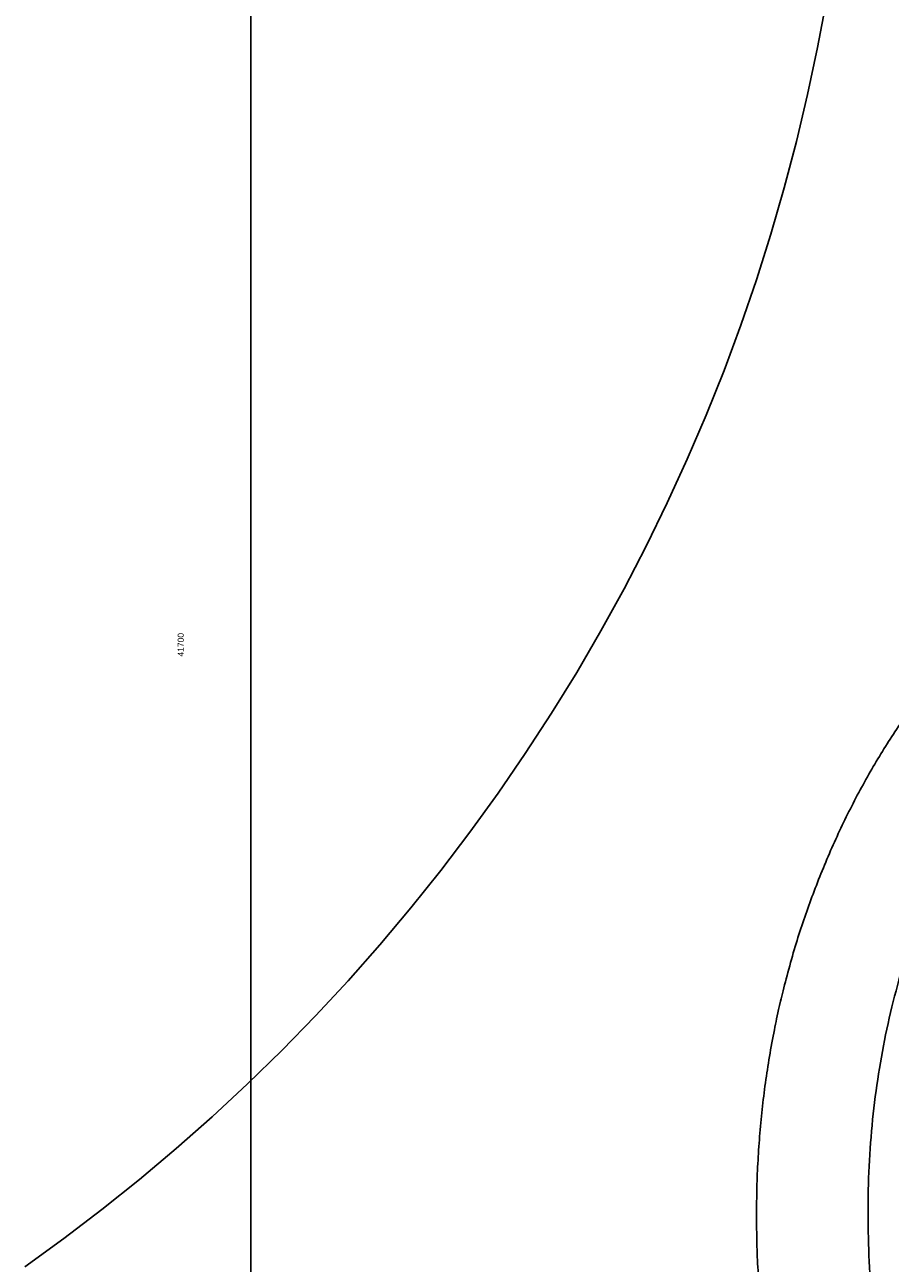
# Model space of a CAD drawing. Header units: millimetres. Extents: x -38031 to 110605, y -30229 to 92226.
# Tile 72 of 256: x 14238 to 14560, y 27692 to 28154. Entities that reach past the tile are written whole.
import ezdxf

# ---------------------------------------------------------------- set-up
doc = ezdxf.new("R2010")
doc.units = ezdxf.units.MM
doc.header["$LTSCALE"] = 50
doc.set_wipeout_variables(frame=1)
for name, color, linetype in [('AL$1A---_ALGEMEEN', 8, 'Continuous'), ('AT$1A---_TEKST025', 8, 'Continuous'), ('BOUWKUNDIG', 8, 'Continuous')]:
    doc.layers.add(name, color=color, linetype=linetype)
doc.styles.add('Arial', font='ARIAL.TTF')
doc.dimstyles.new('VyA', dxfattribs={"dimtxt": 2.272868, "dimasz": 2.120801, "dimexe": 1.5, "dimexo": 1.59, "dimgap": 0.5, "dimtad": 1, "dimdec": 0, "dimzin": 11, "dimtxsty": 'Arial', "dimblk": 'VW_SLASH', "dimcen": 0, "dimdle": 1, "dimazin": 0, "dimtfac": 0.8, "dimtdec": 0, "dimtix": 1, "dimtmove": 0, "dimatfit": 0, "dimldrblk": 'VW_FILLEDARROW', "dimfxl": 0, "dimfrac": 2, "dimtolj": 1, "dimtzin": 11, "dimarcsym": 0})

# ---------------------------------------------------------------- blocks, each defined once
blk = doc.blocks.new('wastafel  430 x 550')
at = {"color": 0}
blk.add_wipeout([(0, -218.42), (275, -218.42), (274.99, -220.19), (274.96, -221.96), (274.92, -223.72), (274.86, -225.48), (274.78, -227.23), (274.68, -228.98), (274.56, -230.73), (274.42, -232.47), (274.27, -234.21), (274.1, -235.95), (273.91, -237.68), (273.7, -239.41), (273.48, -241.14), (273.24, -242.86), (272.98, -244.58), (272.7, -246.29), (272.4, -248), (272.09, -249.71), (271.75, -251.41), (271.4, -253.11), (271.03, -254.81), (270.65, -256.5), (270.24, -258.19), (269.82, -259.87), (269.38, -261.55), (268.92, -263.23), (268.44, -264.9), (267.95, -266.57), (267.43, -268.24), (266.9, -269.9), (266.36, -271.56), (265.79, -273.21), (265.2, -274.86), (264.6, -276.51), (263.98, -278.15), (263.34, -279.79), (262.69, -281.43), (262.01, -283.06), (261.32, -284.69), (260.61, -286.32), (259.88, -287.94), (259.13, -289.56), (258.37, -291.17), (257.58, -292.78), (256.78, -294.39), (255.97, -295.99), (255.13, -297.59), (254.27, -299.19), (253.4, -300.78), (252.51, -302.37), (251.6, -303.95), (250.68, -305.53), (249.73, -307.11), (248.77, -308.68), (247.79, -310.25), (246.79, -311.82), (245.77, -313.38), (244.74, -314.94), (243.69, -316.49), (242.62, -318.04), (241.53, -319.59), (240.42, -321.13), (239.3, -322.67), (238.16, -324.21), (237, -325.74), (235.83, -327.26), (234.64, -328.77), (233.44, -330.27), (232.23, -331.76), (231.01, -333.23), (229.77, -334.7), (228.52, -336.16), (227.26, -337.61), (225.98, -339.05), (224.69, -340.48), (223.39, -341.89), (222.07, -343.3), (220.74, -344.7), (219.4, -346.09), (218.05, -347.46), (216.68, -348.83), (215.3, -350.19), (213.9, -351.53), (212.49, -352.87), (211.07, -354.2), (209.64, -355.51), (208.19, -356.82), (206.73, -358.12), (205.26, -359.4), (203.77, -360.68), (202.27, -361.94), (200.75, -363.2), (199.23, -364.45), (197.69, -365.68), (196.13, -366.91), (194.57, -368.12), (192.99, -369.33), (191.4, -370.52), (189.79, -371.71), (188.17, -372.88), (186.54, -374.04), (184.9, -375.2), (183.24, -376.34), (181.57, -377.48), (179.88, -378.6), (178.18, -379.72), (176.47, -380.82), (174.75, -381.91), (173.01, -383), (171.26, -384.07), (169.5, -385.13), (167.72, -386.19), (165.93, -387.23), (164.13, -388.26), (162.31, -389.28), (160.48, -390.3), (158.64, -391.3), (156.78, -392.29), (154.91, -393.27), (153.03, -394.24), (151.14, -395.21), (149.23, -396.16), (147.31, -397.1), (145.37, -398.03), (143.42, -398.95), (141.46, -399.86), (139.49, -400.76), (137.5, -401.65), (135.5, -402.53), (133.5, -403.4), (131.5, -404.25), (129.49, -405.09), (127.47, -405.91), (125.45, -406.72), (123.42, -407.52), (121.39, -408.3), (119.36, -409.07), (117.32, -409.82), (115.27, -410.56), (113.22, -411.29), (111.17, -412), (109.11, -412.7), (107.05, -413.38), (104.98, -414.06), (102.9, -414.71), (100.83, -415.36), (98.74, -415.99), (96.65, -416.6), (94.56, -417.2), (92.46, -417.79), (90.36, -418.37), (88.25, -418.93), (86.14, -419.47), (84.02, -420.01), (81.9, -420.53), (79.78, -421.03), (77.64, -421.52), (75.51, -422), (73.37, -422.46), (71.22, -422.91), (69.07, -423.35), (66.91, -423.77), (64.75, -424.18), (62.59, -424.57), (60.42, -424.96), (58.24, -425.32), (56.06, -425.67), (53.88, -426.01), (51.69, -426.34), (49.49, -426.65), (47.3, -426.95), (45.09, -427.23), (42.88, -427.5), (40.67, -427.76), (38.45, -428), (36.23, -428.23), (34, -428.44), (31.77, -428.64), (29.53, -428.83), (27.29, -429), (25.04, -429.16), (22.79, -429.31), (20.53, -429.44), (18.27, -429.56), (16, -429.66), (13.73, -429.75), (11.45, -429.83), (9.17, -429.89), (6.89, -429.94), (4.6, -429.97), (2.3, -429.99), (0, -430)], dxfattribs=at).dxf.layer = 'AL$1A---_ALGEMEEN'
at = {"layer": 'AL$1A---_ALGEMEEN', "color": 0}
blk.add_open_spline([(275, -218.42), (275, -275.11), (201.31, -373.31), (73.69, -430), (0, -430)], degree=2, dxfattribs=at)
at = {"color": 0}
blk.add_wipeout([(0, -218.42), (-275, -218.42), (-274.99, -220.19), (-274.96, -221.96), (-274.92, -223.72), (-274.86, -225.48), (-274.78, -227.23), (-274.68, -228.98), (-274.56, -230.73), (-274.42, -232.47), (-274.27, -234.21), (-274.1, -235.95), (-273.91, -237.68), (-273.7, -239.41), (-273.48, -241.14), (-273.24, -242.86), (-272.98, -244.58), (-272.7, -246.29), (-272.4, -248), (-272.09, -249.71), (-271.75, -251.41), (-271.4, -253.11), (-271.03, -254.81), (-270.65, -256.5), (-270.24, -258.19), (-269.82, -259.87), (-269.38, -261.55), (-268.92, -263.23), (-268.44, -264.9), (-267.95, -266.57), (-267.43, -268.24), (-266.9, -269.9), (-266.36, -271.56), (-265.79, -273.21), (-265.2, -274.86), (-264.6, -276.51), (-263.98, -278.15), (-263.34, -279.79), (-262.69, -281.43), (-262.01, -283.06), (-261.32, -284.69), (-260.61, -286.32), (-259.88, -287.94), (-259.13, -289.56), (-258.37, -291.17), (-257.58, -292.78), (-256.78, -294.39), (-255.97, -295.99), (-255.13, -297.59), (-254.27, -299.19), (-253.4, -300.78), (-252.51, -302.37), (-251.6, -303.95), (-250.68, -305.53), (-249.73, -307.11), (-248.77, -308.68), (-247.79, -310.25), (-246.79, -311.82), (-245.77, -313.38), (-244.74, -314.94), (-243.69, -316.49), (-242.62, -318.04), (-241.53, -319.59), (-240.42, -321.13), (-239.3, -322.67), (-238.16, -324.21), (-237, -325.74), (-235.83, -327.26), (-234.64, -328.77), (-233.44, -330.27), (-232.23, -331.76), (-231.01, -333.23), (-229.77, -334.7), (-228.52, -336.16), (-227.26, -337.61), (-225.98, -339.05), (-224.69, -340.48), (-223.39, -341.89), (-222.07, -343.3), (-220.74, -344.7), (-219.4, -346.09), (-218.05, -347.46), (-216.68, -348.83), (-215.3, -350.19), (-213.9, -351.53), (-212.49, -352.87), (-211.07, -354.2), (-209.64, -355.51), (-208.19, -356.82), (-206.73, -358.12), (-205.26, -359.4), (-203.77, -360.68), (-202.27, -361.94), (-200.75, -363.2), (-199.23, -364.45), (-197.69, -365.68), (-196.13, -366.91), (-194.57, -368.12), (-192.99, -369.33), (-191.4, -370.52), (-189.79, -371.71), (-188.17, -372.88), (-186.54, -374.04), (-184.9, -375.2), (-183.24, -376.34), (-181.57, -377.48), (-179.88, -378.6), (-178.18, -379.72), (-176.47, -380.82), (-174.75, -381.91), (-173.01, -383), (-171.26, -384.07), (-169.5, -385.13), (-167.72, -386.19), (-165.93, -387.23), (-164.13, -388.26), (-162.31, -389.28), (-160.48, -390.3), (-158.64, -391.3), (-156.78, -392.29), (-154.91, -393.27), (-153.03, -394.24), (-151.14, -395.21), (-149.23, -396.16), (-147.31, -397.1), (-145.37, -398.03), (-143.42, -398.95), (-141.46, -399.86), (-139.49, -400.76), (-137.5, -401.65), (-135.5, -402.53), (-133.5, -403.4), (-131.5, -404.25), (-129.49, -405.09), (-127.47, -405.91), (-125.45, -406.72), (-123.42, -407.52), (-121.39, -408.3), (-119.36, -409.07), (-117.32, -409.82), (-115.27, -410.56), (-113.22, -411.29), (-111.17, -412), (-109.11, -412.7), (-107.05, -413.38), (-104.98, -414.06), (-102.9, -414.71), (-100.83, -415.36), (-98.74, -415.99), (-96.65, -416.6), (-94.56, -417.2), (-92.46, -417.79), (-90.36, -418.37), (-88.25, -418.93), (-86.14, -419.47), (-84.02, -420.01), (-81.9, -420.53), (-79.78, -421.03), (-77.64, -421.52), (-75.51, -422), (-73.37, -422.46), (-71.22, -422.91), (-69.07, -423.35), (-66.91, -423.77), (-64.75, -424.18), (-62.59, -424.57), (-60.42, -424.96), (-58.24, -425.32), (-56.06, -425.67), (-53.88, -426.01), (-51.69, -426.34), (-49.49, -426.65), (-47.3, -426.95), (-45.09, -427.23), (-42.88, -427.5), (-40.67, -427.76), (-38.45, -428), (-36.23, -428.23), (-34, -428.44), (-31.77, -428.64), (-29.53, -428.83), (-27.29, -429), (-25.04, -429.16), (-22.79, -429.31), (-20.53, -429.44), (-18.27, -429.56), (-16, -429.66), (-13.73, -429.75), (-11.45, -429.83), (-9.17, -429.89), (-6.89, -429.94), (-4.6, -429.97), (-2.3, -429.99), (0, -430)], dxfattribs=at).dxf.layer = 'AL$1A---_ALGEMEEN'
at = {"layer": 'AL$1A---_ALGEMEEN', "color": 0}
blk.add_open_spline([(-275, -218.42), (-275, -275.11), (-201.31, -373.31), (-73.69, -430), (0, -430)], degree=2, dxfattribs=at)
at = {"color": 0}
blk.add_wipeout([(-0.94, -388.42), (-22.99, -387.7), (-44.84, -385.54), (-66.25, -381.96), (-87.04, -377), (-107, -370.71), (-125.94, -363.14), (-143.68, -354.37), (-160.04, -344.49), (-174.87, -333.58), (-188.02, -321.76), (-199.37, -309.13), (-208.81, -295.82), (-216.25, -281.96), (-221.62, -267.68), (-224.86, -253.12), (-225.94, -238.42), (-224.86, -223.72), (-221.62, -209.16), (-216.25, -194.88), (-208.81, -181.02), (-199.37, -167.71), (-188.02, -155.08), (-174.87, -143.26), (-160.04, -132.35), (-143.68, -122.47), (-125.94, -113.7), (-107, -106.13), (-87.04, -99.84), (-66.25, -94.88), (-44.84, -91.3), (-22.99, -89.14), (-0.94, -88.42), (21.11, -89.14), (42.96, -91.3), (64.37, -94.88), (85.16, -99.84), (105.12, -106.13), (124.06, -113.7), (141.8, -122.47), (158.16, -132.35), (172.99, -143.26), (186.14, -155.08), (197.49, -167.71), (206.93, -181.02), (214.37, -194.88), (219.74, -209.16), (222.98, -223.72), (224.06, -238.42), (222.98, -253.12), (219.74, -267.68), (214.37, -281.96), (206.93, -295.82), (197.49, -309.13), (186.14, -321.76), (172.99, -333.58), (158.16, -344.49), (141.8, -354.37), (124.06, -363.14), (105.12, -370.71), (85.16, -377), (64.37, -381.96), (42.96, -385.54), (21.11, -387.7)], dxfattribs=at).dxf.layer = 'AL$1A---_ALGEMEEN'
at = {"layer": 'AL$1A---_ALGEMEEN', "color": 0}
blk.add_open_spline([(-113.44, -108.52), (-61.23, -88.42), (59.35, -88.42), (163.77, -128.61), (224.06, -198.23), (224.06, -278.61), (163.77, -348.23), (59.35, -388.42), (-61.23, -388.42), (-165.65, -348.23), (-225.94, -278.61), (-225.94, -198.23), (-165.65, -128.61), (-113.44, -108.52)], degree=2, dxfattribs=at)
blk = doc.blocks.new('32x_hout-mk 809s-p')
at = {"layer": 'AL$1A---_ALGEMEEN', "color": 0}
blk.add_lwpolyline([(698.55, -757.2), (695.27, -739.58), (691.56, -722.06), (687.42, -704.62), (682.85, -687.3), (677.86, -670.09), (672.45, -653.01), (666.62, -636.07), (660.38, -619.28), (653.73, -602.64), (646.67, -586.17), (639.21, -569.88), (631.35, -553.78), (623.1, -537.88), (614.46, -522.18), (605.43, -506.7), (596.04, -491.45), (586.27, -476.43), (576.13, -461.66), (565.63, -447.14), (554.79, -432.88), (543.59, -418.89), (532.06, -405.18), (520.19, -391.76), (507.99, -378.64), (495.48, -365.81), (482.66, -353.3), (469.53, -341.11), (456.11, -329.24), (442.4, -317.7), (428.41, -306.51), (414.15, -295.66), (399.63, -285.16)], dxfattribs=at)
blk = doc.blocks.new('VW_SLASH')
at = {"layer": 'AL$1A---_ALGEMEEN', "color": 0, "linetype": 'ByBlock', "lineweight": -2}
blk.add_line((0, 0), (-1, 0), dxfattribs=at)
at = {"layer": 'AL$1A---_ALGEMEEN', "color": 0, "linetype": 'ByBlock', "lineweight": 5}
blk.add_line((0.5, 0.5), (-0.5, -0.5), dxfattribs=at)
blk = doc.blocks.new('*D977')
at = {"layer": 'AL$1A---_ALGEMEEN', "color": 0, "lineweight": -2}
for p, q in [((-42602.38, -235.34), (-42037.5, -235.34)), ((-42039, -1067.22), (-42039, -237.46)), ((-42602.38, -1069.34), (-42037.5, -1069.34))]:
    blk.add_line(p, q, dxfattribs=at)
at = {"layer": 'AL$1A---_ALGEMEEN', "color": 0, "lineweight": -2, "xscale": 2.12080078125, "yscale": 2.12080078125, "zscale": 2.12080078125}
for p, rotation in [((-42039, -235.34), 90), ((-42039, -1069.34), 270)]:
    blk.add_blockref('VW_SLASH', p, dxfattribs=dict(at, rotation=rotation))
at = {"layer": 'AT$1A---_TEKST025', "insert": (-42065.16, -652.34), "char_height": 2.273, "attachment_point": 5, "rotation": 90, "style": 'Arial'}
blk.add_mtext('\\A1;41700', dxfattribs=at)
blk = doc.blocks.new('VW_FILLEDARROW')
at = {"layer": 'AL$1A---_ALGEMEEN', "color": 0, "lineweight": -2}
blk.add_solid([(0, 0), (0.47, 0.47), (0.47, -0.47)], dxfattribs=at)
blk = doc.blocks.new('Group-40')
at = {"layer": 'AL$1A---_ALGEMEEN', "color": 0, "rotation": 270}
blk.add_blockref('wastafel  430 x 550', (-41420.5, -865.004), dxfattribs=at)
at = {"layer": 'AL$1A---_ALGEMEEN', "color": 0, "xscale": -1, "rotation": 180}
blk.add_blockref('32x_hout-mk 809s-p', (-42522.983, -1169.338), dxfattribs=at)
at = {"layer": 'AL$1A---_ALGEMEEN', "color": 0}
dim = blk.add_linear_dim(base=(-42039, -235.338), p1=(-42603.969, -1069.338), p2=(-42603.969, -235.338), angle=90, dimstyle='VyA', override={"dimtxt": 2.272868, "dimgap": 25, "dimlfac": 50, "dimpost": '<>', "dimtxsty": 'Arial', "dimtmove": 2}, dxfattribs=at)
dim.commit()
dim.dimension.update_dxf_attribs({"geometry": '*D977', "text_midpoint": (-42065.16, -652.338)})
blk = doc.blocks.new('200254 W 211 30-06-2008')
at = {"layer": 'AL$1A---_ALGEMEEN', "xscale": 0.02, "yscale": 0.02, "zscale": 0.02}
blk.add_blockref('Group-40', (20161.9692, 3587.4454), dxfattribs=at)

msp = doc.modelspace()

# ---------------------------------------------------------------- block references
at = {"layer": 'BOUWKUNDIG', "xscale": 50, "yscale": 50, "zscale": 50}
msp.add_blockref('200254 W 211 30-06-2008', (-951737.46, -150797.26), dxfattribs=at)

doc.saveas('drawing.dxf')
